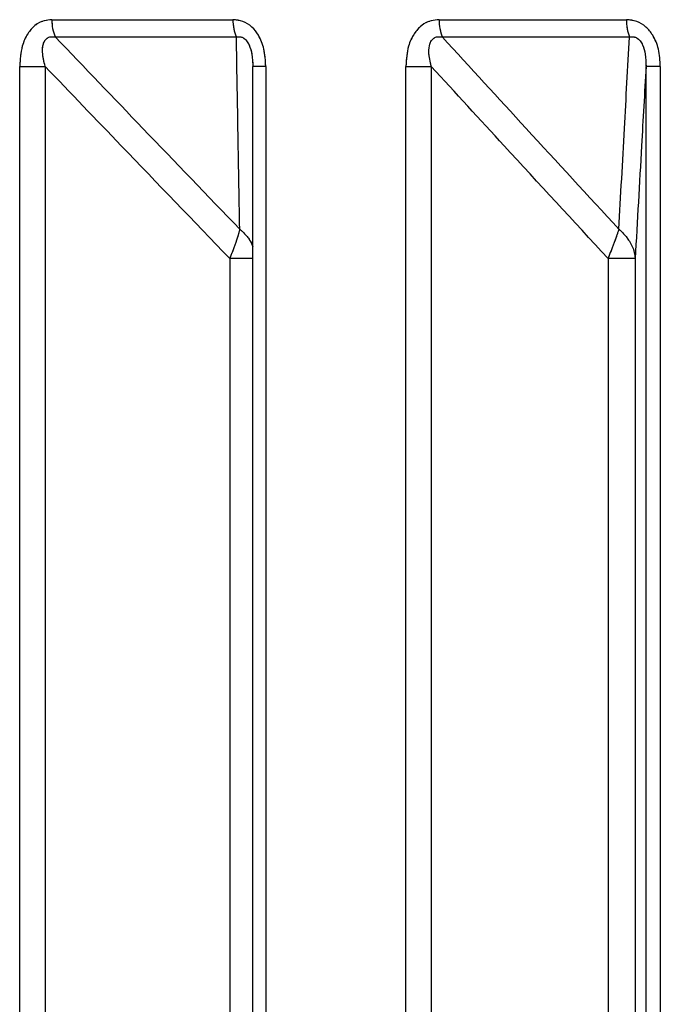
# Model space of a CAD drawing. Header units: inches. Extents: x 0.1 to 16.9, y 0.1 to 10.9.
# Tile 32 of 235: x 6.444828 to 6.445684, y 2.446605 to 2.447921. Entities that reach past the tile are written whole.
import ezdxf

# ---------------------------------------------------------------- set-up
doc = ezdxf.new("R2010")
doc.units = ezdxf.units.IN
doc.header["$MEASUREMENT"] = 0
doc.linetypes.add('PHANTOM', pattern=[0.49999999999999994, 0.25, -0.05, 0.05, -0.05, 0.05, -0.05])

msp = doc.modelspace()

# ---------------------------------------------------------------- linework, layer by layer
at = {"color": 7, "linetype": 'Continuous', "lineweight": 25}
for p, q in [((6.444870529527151, 2.447921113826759), (6.445112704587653, 2.447921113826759)), ((6.445388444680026, 2.447921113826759), (6.445638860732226, 2.447921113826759)), ((6.445117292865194, 2.447897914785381), (6.444875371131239, 2.447897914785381)), ((6.445642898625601, 2.447897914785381), (6.445392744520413, 2.447897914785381)), ((6.444827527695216, 2.443469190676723), (6.444827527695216, 2.447858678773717)), ((6.444827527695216, 2.447858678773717), (6.444861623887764, 2.447858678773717)), ((6.444861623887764, 2.447858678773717), (6.444861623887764, 2.443469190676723)), ((6.44515657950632, 2.447858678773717), (6.445139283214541, 2.447858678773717)), ((6.445139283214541, 2.443469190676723), (6.445139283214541, 2.447858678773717)), ((6.44515657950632, 2.447858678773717), (6.44515657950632, 2.443469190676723)), ((6.445343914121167, 2.443469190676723), (6.445343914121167, 2.447858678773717)), ((6.445343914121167, 2.447858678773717), (6.445377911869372, 2.447858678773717)), ((6.445377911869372, 2.447858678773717), (6.445377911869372, 2.443469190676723)), ((6.445684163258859, 2.447858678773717), (6.44566501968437, 2.447858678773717)), ((6.44566501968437, 2.443469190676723), (6.44566501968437, 2.447858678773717)), ((6.445684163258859, 2.447858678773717), (6.445684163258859, 2.443469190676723)), ((6.445108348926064, 2.447602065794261), (6.445108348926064, 2.443149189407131)), ((6.445139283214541, 2.447602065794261), (6.445108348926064, 2.447602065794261)), ((6.44561423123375, 2.447602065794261), (6.44561423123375, 2.443149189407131)), ((6.445650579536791, 2.447602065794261), (6.44561423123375, 2.447602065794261)), ((6.445650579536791, 2.447602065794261), (6.445650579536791, 2.443149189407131))]:
    msp.add_line(p, q, dxfattribs=at)
at = {"color": 7, "linetype": 'PHANTOM', "lineweight": 18}
for p, q in [((6.444870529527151, 2.447921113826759), (6.445112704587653, 2.447921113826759)), ((6.444870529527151, 2.447921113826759), (6.445112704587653, 2.447921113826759)), ((6.444870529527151, 2.447921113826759), (6.445112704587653, 2.447921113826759)), ((6.445388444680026, 2.447921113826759), (6.445638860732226, 2.447921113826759)), ((6.445388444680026, 2.447921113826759), (6.445638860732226, 2.447921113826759)), ((6.445388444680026, 2.447921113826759), (6.445638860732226, 2.447921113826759)), ((6.445117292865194, 2.447897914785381), (6.444875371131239, 2.447897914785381)), ((6.445117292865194, 2.447897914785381), (6.444875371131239, 2.447897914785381)), ((6.445117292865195, 2.447897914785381), (6.444875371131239, 2.447897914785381)), ((6.445642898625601, 2.447897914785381), (6.445392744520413, 2.447897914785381)), ((6.445642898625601, 2.447897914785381), (6.445392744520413, 2.447897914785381)), ((6.445642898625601, 2.447897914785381), (6.445392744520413, 2.447897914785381)), ((6.444827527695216, 2.443469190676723), (6.444827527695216, 2.447858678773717)), ((6.444827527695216, 2.447858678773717), (6.444861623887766, 2.447858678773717)), ((6.444827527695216, 2.443469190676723), (6.444827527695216, 2.447858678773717)), ((6.444827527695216, 2.447858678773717), (6.444861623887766, 2.447858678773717)), ((6.444827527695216, 2.443469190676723), (6.444827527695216, 2.447858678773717)), ((6.444827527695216, 2.447858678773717), (6.444861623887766, 2.447858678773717)), ((6.444861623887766, 2.447858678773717), (6.444861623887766, 2.443469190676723)), ((6.444861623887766, 2.447858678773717), (6.444861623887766, 2.443469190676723)), ((6.444861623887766, 2.447858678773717), (6.444861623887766, 2.443469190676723)), ((6.44515657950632, 2.447858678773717), (6.445139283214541, 2.447858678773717)), ((6.445139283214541, 2.443469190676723), (6.445139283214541, 2.447858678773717)), ((6.44515657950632, 2.447858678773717), (6.445139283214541, 2.447858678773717)), ((6.445139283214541, 2.443469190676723), (6.445139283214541, 2.447858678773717)), ((6.44515657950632, 2.447858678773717), (6.445139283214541, 2.447858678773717)), ((6.445139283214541, 2.443469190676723), (6.445139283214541, 2.447858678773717)), ((6.44515657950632, 2.447858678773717), (6.44515657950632, 2.443469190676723)), ((6.44515657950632, 2.447858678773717), (6.44515657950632, 2.443469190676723)), ((6.44515657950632, 2.447858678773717), (6.44515657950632, 2.443469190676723)), ((6.445343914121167, 2.443469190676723), (6.445343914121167, 2.447858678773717)), ((6.445343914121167, 2.447858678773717), (6.445377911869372, 2.447858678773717)), ((6.445343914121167, 2.443469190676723), (6.445343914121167, 2.447858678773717)), ((6.445343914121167, 2.447858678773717), (6.445377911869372, 2.447858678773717)), ((6.445343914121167, 2.443469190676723), (6.445343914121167, 2.447858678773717)), ((6.445343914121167, 2.447858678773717), (6.445377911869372, 2.447858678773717)), ((6.445377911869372, 2.447858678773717), (6.445377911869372, 2.443469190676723)), ((6.445377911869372, 2.447858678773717), (6.445377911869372, 2.443469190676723)), ((6.445377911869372, 2.447858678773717), (6.445377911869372, 2.443469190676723)), ((6.445684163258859, 2.447858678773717), (6.44566501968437, 2.447858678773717)), ((6.44566501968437, 2.443469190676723), (6.44566501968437, 2.447858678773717)), ((6.445684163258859, 2.447858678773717), (6.44566501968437, 2.447858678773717)), ((6.44566501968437, 2.443469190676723), (6.44566501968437, 2.447858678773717)), ((6.445684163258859, 2.447858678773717), (6.44566501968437, 2.447858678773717)), ((6.44566501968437, 2.443469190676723), (6.44566501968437, 2.447858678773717)), ((6.445684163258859, 2.447858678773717), (6.445684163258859, 2.443469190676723)), ((6.445684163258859, 2.447858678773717), (6.445684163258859, 2.443469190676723)), ((6.445684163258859, 2.447858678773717), (6.445684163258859, 2.443469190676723)), ((6.445108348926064, 2.447602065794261), (6.445108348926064, 2.443149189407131)), ((6.445139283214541, 2.447602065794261), (6.445108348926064, 2.447602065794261)), ((6.445108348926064, 2.447602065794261), (6.445108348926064, 2.443149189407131)), ((6.445139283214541, 2.447602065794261), (6.445108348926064, 2.447602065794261)), ((6.445108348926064, 2.447602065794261), (6.445108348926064, 2.443149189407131)), ((6.445139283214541, 2.447602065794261), (6.445108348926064, 2.447602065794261)), ((6.44561423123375, 2.447602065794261), (6.44561423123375, 2.443149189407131)), ((6.445650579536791, 2.447602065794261), (6.44561423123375, 2.447602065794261)), ((6.44561423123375, 2.447602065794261), (6.44561423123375, 2.443149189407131)), ((6.445650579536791, 2.447602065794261), (6.44561423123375, 2.447602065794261)), ((6.44561423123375, 2.447602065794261), (6.44561423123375, 2.443149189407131)), ((6.445650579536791, 2.447602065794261), (6.44561423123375, 2.447602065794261)), ((6.445650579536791, 2.447602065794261), (6.445650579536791, 2.443149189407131)), ((6.445650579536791, 2.447602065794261), (6.445650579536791, 2.443149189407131)), ((6.445650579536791, 2.447602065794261), (6.445650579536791, 2.443149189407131))]:
    msp.add_line(p, q, dxfattribs=at)
at = {"color": 7, "linetype": 'Continuous', "lineweight": 25}
for centre, radius, start, end in [((6.44492346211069, 2.447920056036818), 5.294315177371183e-05, 178.8551695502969, 204.7215048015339), ((6.445168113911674, 2.447920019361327), 5.542013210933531e-05, 178.8684197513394, 203.5065949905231), ((6.445447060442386, 2.447919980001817), 5.862672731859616e-05, 178.891846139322, 202.1088807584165), ((6.445700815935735, 2.447919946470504), 6.196620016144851e-05, 178.9205640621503, 200.82676328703)]:
    msp.add_arc(centre, radius, start, end, dxfattribs=at)
at = {"color": 7, "linetype": 'PHANTOM', "lineweight": 18}
for centre, radius, start, end in [((6.44492346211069, 2.447920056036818), 5.294315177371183e-05, 178.8551695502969, 204.7215048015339), ((6.44492346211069, 2.447920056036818), 5.294315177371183e-05, 178.8551695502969, 204.7215048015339), ((6.44492346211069, 2.447920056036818), 5.294315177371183e-05, 178.8551695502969, 204.7215048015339), ((6.445168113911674, 2.447920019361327), 5.542013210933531e-05, 178.8684197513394, 203.5065949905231), ((6.445168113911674, 2.447920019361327), 5.542013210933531e-05, 178.8684197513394, 203.5065949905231), ((6.445168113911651, 2.447920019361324), 5.542013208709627e-05, 178.8684197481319, 203.5065949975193), ((6.445447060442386, 2.447919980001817), 5.862672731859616e-05, 178.891846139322, 202.1088807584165), ((6.445447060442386, 2.447919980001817), 5.862672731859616e-05, 178.891846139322, 202.1088807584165), ((6.445447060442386, 2.447919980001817), 5.862672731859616e-05, 178.891846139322, 202.1088807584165), ((6.445700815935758, 2.447919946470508), 6.19662001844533e-05, 178.9205640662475, 200.8267632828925), ((6.445700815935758, 2.447919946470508), 6.19662001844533e-05, 178.9205640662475, 200.8267632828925), ((6.445700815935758, 2.447919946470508), 6.19662001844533e-05, 178.9205640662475, 200.8267632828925)]:
    msp.add_arc(centre, radius, start, end, dxfattribs=at)
at = {"color": 7, "linetype": 'Continuous', "lineweight": 25}
for points, knots in [([(6.444870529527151, 2.447921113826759), (6.444867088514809, 2.447920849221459), (6.444859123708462, 2.447920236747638), (6.444847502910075, 2.447914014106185), (6.444837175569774, 2.447902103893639), (6.444829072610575, 2.447883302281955), (6.444828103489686, 2.44786785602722), (6.444827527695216, 2.447858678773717)], [0, 0, 0, 0, 0.1336272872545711, 0.3093030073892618, 0.4842287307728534, 0.6935591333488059, 1, 1, 1, 1]), ([(6.44515657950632, 2.447858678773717), (6.4451561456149, 2.447866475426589), (6.445155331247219, 2.447881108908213), (6.445148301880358, 2.44789941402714), (6.445138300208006, 2.447912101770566), (6.445126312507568, 2.447919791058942), (6.445117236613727, 2.447920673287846), (6.445112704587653, 2.447921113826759)], [0, 0, 0, 0, 0.2611752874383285, 0.490198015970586, 0.6548011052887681, 0.8276257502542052, 1, 1, 1, 1]), ([(6.445388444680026, 2.447921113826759), (6.445384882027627, 2.447920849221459), (6.445376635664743, 2.447920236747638), (6.445364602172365, 2.447914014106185), (6.445353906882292, 2.447902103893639), (6.44534551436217, 2.447883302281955), (6.445344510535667, 2.447867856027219), (6.445343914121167, 2.447858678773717)], [0, 0, 0, 0, 0.1336272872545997, 0.3093030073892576, 0.4842287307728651, 0.693559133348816, 1, 1, 1, 1]), ([(6.445684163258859, 2.447858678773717), (6.445683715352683, 2.447866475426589), (6.445682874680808, 2.447881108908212), (6.445675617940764, 2.447899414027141), (6.445665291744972, 2.447912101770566), (6.445652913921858, 2.447919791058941), (6.445643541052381, 2.447920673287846), (6.445638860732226, 2.447921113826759)], [0, 0, 0, 0, 0.2611752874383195, 0.4901980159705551, 0.6548011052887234, 0.827625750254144, 1, 1, 1, 1]), ([(6.444861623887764, 2.447858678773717), (6.444860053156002, 2.447864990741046), (6.444857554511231, 2.447875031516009), (6.444858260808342, 2.447886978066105), (6.444860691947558, 2.447892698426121), (6.444863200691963, 2.447895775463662), (6.444865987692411, 2.447897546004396), (6.444870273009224, 2.447898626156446), (6.444873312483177, 2.4478982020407), (6.444875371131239, 2.447897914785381)], [0, 0, 0, 0, 0.3643207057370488, 0.5795439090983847, 0.6799835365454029, 0.7338312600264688, 0.8222095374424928, 0.8795817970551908, 1, 1, 1, 1]), ([(6.444875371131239, 2.447897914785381), (6.444914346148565, 2.447857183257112), (6.444996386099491, 2.447771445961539), (6.445078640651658, 2.447685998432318), (6.445121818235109, 2.447641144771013)], [0, 0, 0, 0, 0.4750736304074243, 1, 1, 1, 1]), ([(6.445117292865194, 2.447897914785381), (6.445118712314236, 2.44789817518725), (6.445120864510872, 2.447898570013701), (6.445124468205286, 2.447897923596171), (6.445127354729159, 2.447896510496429), (6.445130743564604, 2.447893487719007), (6.445132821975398, 2.4478903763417), (6.445135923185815, 2.44788403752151), (6.445138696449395, 2.447873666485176), (6.445139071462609, 2.447864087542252), (6.445139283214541, 2.447858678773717)], [0, 0, 0, 0, 0.1013553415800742, 0.1536769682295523, 0.2421980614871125, 0.2966866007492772, 0.4155632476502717, 0.4450262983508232, 0.6866330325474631, 1, 1, 1, 1]), ([(6.445121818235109, 2.447641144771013), (6.445121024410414, 2.447685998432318), (6.445119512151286, 2.447771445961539), (6.44511800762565, 2.447857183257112), (6.445117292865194, 2.447897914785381)], [0, 0, 0, 0, 0.5249263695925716, 1, 1, 1, 1]), ([(6.445377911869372, 2.447858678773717), (6.445376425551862, 2.447864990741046), (6.445374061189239, 2.447875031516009), (6.44537501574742, 2.447886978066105), (6.445377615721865, 2.447892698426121), (6.445380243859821, 2.447895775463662), (6.445383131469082, 2.447897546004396), (6.445387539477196, 2.447898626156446), (6.445390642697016, 2.4478982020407), (6.445392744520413, 2.447897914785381)], [0, 0, 0, 0, 0.3643207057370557, 0.579543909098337, 0.6799835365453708, 0.7338312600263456, 0.8222095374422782, 0.8795817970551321, 1, 1, 1, 1]), ([(6.445392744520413, 2.447897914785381), (6.445430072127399, 2.447857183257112), (6.44550864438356, 2.447771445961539), (6.445587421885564, 2.447685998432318), (6.445628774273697, 2.447641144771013)], [0, 0, 0, 0, 0.4750736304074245, 1, 1, 1, 1]), ([(6.445628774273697, 2.447641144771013), (6.445631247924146, 2.447685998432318), (6.445635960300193, 2.447771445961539), (6.445640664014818, 2.447857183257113), (6.445642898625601, 2.447897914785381)], [0, 0, 0, 0, 0.5249263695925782, 1, 1, 1, 1]), ([(6.445642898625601, 2.447897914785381), (6.445644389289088, 2.44789817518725), (6.445646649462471, 2.447898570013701), (6.445650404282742, 2.44789792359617), (6.445653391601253, 2.447896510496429), (6.445656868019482, 2.447893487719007), (6.445658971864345, 2.4478903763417), (6.445662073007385, 2.44788403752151), (6.445664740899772, 2.447873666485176), (6.445664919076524, 2.447864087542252), (6.44566501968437, 2.447858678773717)], [0, 0, 0, 0, 0.1013553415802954, 0.15367696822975, 0.242198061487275, 0.2966866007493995, 0.415563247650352, 0.4450262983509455, 0.6866330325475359, 1, 1, 1, 1]), ([(6.445108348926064, 2.447602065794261), (6.445060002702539, 2.447652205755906), (6.444977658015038, 2.447737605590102), (6.444895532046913, 2.44782329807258), (6.444861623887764, 2.447858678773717)], [0, 0, 0, 0, 0.5871201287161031, 1, 1, 1, 1]), ([(6.44561423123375, 2.447602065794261), (6.445567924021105, 2.447652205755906), (6.445489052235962, 2.447737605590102), (6.445410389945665, 2.44782329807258), (6.445377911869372, 2.447858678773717)], [0, 0, 0, 0, 0.5871201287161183, 1, 1, 1, 1]), ([(6.44566501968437, 2.447858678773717), (6.445663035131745, 2.44782329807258), (6.445658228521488, 2.447737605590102), (6.44565340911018, 2.447652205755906), (6.445650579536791, 2.447602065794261)], [0, 0, 0, 0, 0.4128798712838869, 1, 1, 1, 1]), ([(6.445121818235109, 2.447641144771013), (6.445121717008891, 2.447640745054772), (6.44512150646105, 2.447639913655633), (6.445121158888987, 2.447638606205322), (6.445120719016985, 2.447637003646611), (6.445120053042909, 2.447634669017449), (6.445119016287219, 2.44763121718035), (6.445116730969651, 2.447624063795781), (6.44511318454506, 2.447613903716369), (6.44510975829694, 2.447605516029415), (6.445108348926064, 2.447602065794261)], [0, 0, 0, 0, 0.04155614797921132, 0.08643568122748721, 0.1289017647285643, 0.19393429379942, 0.2985938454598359, 0.4229715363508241, 0.7626420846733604, 1, 1, 1, 1]), ([(6.445121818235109, 2.447641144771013), (6.445122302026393, 2.447640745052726), (6.445123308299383, 2.447639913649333), (6.445124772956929, 2.44763860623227), (6.445126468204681, 2.447637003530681), (6.445128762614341, 2.447634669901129), (6.445131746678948, 2.447631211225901), (6.445135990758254, 2.447625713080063), (6.445138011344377, 2.447620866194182), (6.445139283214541, 2.44761781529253)], [0, 0, 0, 0, 0.0655194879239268, 0.1362787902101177, 0.2032329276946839, 0.3057664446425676, 0.4707778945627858, 0.6668779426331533, 1, 1, 1, 1]), ([(6.445628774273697, 2.447641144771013), (6.445628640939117, 2.447640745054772), (6.445628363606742, 2.447639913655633), (6.445627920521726, 2.447638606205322), (6.445627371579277, 2.447637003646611), (6.44562656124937, 2.447634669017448), (6.445625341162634, 2.447631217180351), (6.445622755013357, 2.447624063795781), (6.445618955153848, 2.447613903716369), (6.445615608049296, 2.447605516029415), (6.44561423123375, 2.447602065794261)], [0, 0, 0, 0, 0.04155614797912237, 0.08643568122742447, 0.128901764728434, 0.1939342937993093, 0.2985938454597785, 0.422971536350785, 0.7626420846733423, 1, 1, 1, 1]), ([(6.445628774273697, 2.447641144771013), (6.445629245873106, 2.447640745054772), (6.445630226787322, 2.447639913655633), (6.445631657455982, 2.447638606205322), (6.445633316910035, 2.447637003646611), (6.445635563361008, 2.447634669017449), (6.445638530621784, 2.44763121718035), (6.445643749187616, 2.447624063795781), (6.445649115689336, 2.447613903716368), (6.445650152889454, 2.447605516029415), (6.445650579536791, 2.447602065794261)], [0, 0, 0, 0, 0.04155614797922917, 0.08643568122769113, 0.1289017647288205, 0.1939342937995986, 0.2985938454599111, 0.4229715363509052, 0.7626420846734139, 1, 1, 1, 1])]:
    msp.add_open_spline(points, degree=3, knots=knots, dxfattribs=at)
at = {"color": 7, "linetype": 'PHANTOM', "lineweight": 18}
for points, knots in [([(6.444870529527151, 2.447921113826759), (6.444867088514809, 2.447920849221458), (6.444859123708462, 2.447920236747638), (6.444847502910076, 2.447914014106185), (6.444837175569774, 2.447902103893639), (6.444829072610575, 2.447883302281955), (6.444828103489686, 2.447867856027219), (6.444827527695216, 2.447858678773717)], [0, 0, 0, 0, 0.133627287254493, 0.30930300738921, 0.4842287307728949, 0.6935591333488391, 1, 1, 1, 1]), ([(6.444870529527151, 2.447921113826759), (6.444867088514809, 2.447920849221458), (6.444859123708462, 2.447920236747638), (6.444847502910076, 2.447914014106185), (6.444837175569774, 2.447902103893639), (6.444829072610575, 2.447883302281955), (6.444828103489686, 2.447867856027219), (6.444827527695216, 2.447858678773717)], [0, 0, 0, 0, 0.133627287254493, 0.30930300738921, 0.4842287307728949, 0.6935591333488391, 1, 1, 1, 1]), ([(6.444870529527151, 2.447921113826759), (6.444867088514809, 2.447920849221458), (6.444859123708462, 2.447920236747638), (6.444847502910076, 2.447914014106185), (6.444837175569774, 2.447902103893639), (6.444829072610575, 2.447883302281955), (6.444828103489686, 2.447867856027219), (6.444827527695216, 2.447858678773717)], [0, 0, 0, 0, 0.133627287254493, 0.30930300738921, 0.4842287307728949, 0.6935591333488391, 1, 1, 1, 1]), ([(6.44515657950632, 2.447858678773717), (6.4451561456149, 2.447866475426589), (6.445155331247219, 2.447881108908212), (6.445148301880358, 2.44789941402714), (6.445138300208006, 2.447912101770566), (6.445126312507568, 2.447919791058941), (6.445117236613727, 2.447920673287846), (6.445112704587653, 2.447921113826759)], [0, 0, 0, 0, 0.2611752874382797, 0.4901980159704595, 0.6548011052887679, 0.8276257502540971, 1, 1, 1, 1]), ([(6.44515657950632, 2.447858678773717), (6.4451561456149, 2.447866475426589), (6.445155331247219, 2.447881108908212), (6.445148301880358, 2.44789941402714), (6.445138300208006, 2.447912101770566), (6.445126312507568, 2.447919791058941), (6.445117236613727, 2.447920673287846), (6.445112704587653, 2.447921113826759)], [0, 0, 0, 0, 0.2611752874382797, 0.4901980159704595, 0.6548011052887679, 0.8276257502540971, 1, 1, 1, 1]), ([(6.44515657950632, 2.447858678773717), (6.4451561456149, 2.447866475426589), (6.445155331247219, 2.447881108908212), (6.445148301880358, 2.44789941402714), (6.445138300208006, 2.447912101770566), (6.445126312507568, 2.447919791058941), (6.445117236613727, 2.447920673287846), (6.445112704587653, 2.447921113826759)], [0, 0, 0, 0, 0.2611752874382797, 0.4901980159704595, 0.6548011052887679, 0.8276257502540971, 1, 1, 1, 1]), ([(6.445388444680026, 2.447921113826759), (6.445384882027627, 2.447920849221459), (6.445376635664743, 2.447920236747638), (6.445364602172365, 2.447914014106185), (6.445353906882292, 2.447902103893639), (6.44534551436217, 2.447883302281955), (6.445344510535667, 2.44786785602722), (6.445343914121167, 2.447858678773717)], [0, 0, 0, 0, 0.1336272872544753, 0.3093030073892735, 0.4842287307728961, 0.693559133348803, 1, 1, 1, 1]), ([(6.445388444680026, 2.447921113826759), (6.445384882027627, 2.447920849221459), (6.445376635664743, 2.447920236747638), (6.445364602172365, 2.447914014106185), (6.445353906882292, 2.447902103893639), (6.44534551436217, 2.447883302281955), (6.445344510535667, 2.44786785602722), (6.445343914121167, 2.447858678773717)], [0, 0, 0, 0, 0.1336272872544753, 0.3093030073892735, 0.4842287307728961, 0.693559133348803, 1, 1, 1, 1]), ([(6.445388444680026, 2.447921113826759), (6.445384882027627, 2.447920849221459), (6.445376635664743, 2.447920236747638), (6.445364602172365, 2.447914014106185), (6.445353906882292, 2.447902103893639), (6.44534551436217, 2.447883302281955), (6.445344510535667, 2.44786785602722), (6.445343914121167, 2.447858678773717)], [0, 0, 0, 0, 0.1336272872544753, 0.3093030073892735, 0.4842287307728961, 0.693559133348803, 1, 1, 1, 1]), ([(6.445684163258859, 2.447858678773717), (6.445683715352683, 2.447866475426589), (6.445682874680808, 2.447881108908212), (6.445675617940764, 2.44789941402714), (6.445665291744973, 2.447912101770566), (6.445652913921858, 2.447919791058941), (6.445643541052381, 2.447920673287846), (6.445638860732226, 2.447921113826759)], [0, 0, 0, 0, 0.2611752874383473, 0.4901980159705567, 0.6548011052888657, 0.8276257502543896, 1, 1, 1, 1]), ([(6.445684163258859, 2.447858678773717), (6.445683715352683, 2.447866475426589), (6.445682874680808, 2.447881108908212), (6.445675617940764, 2.44789941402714), (6.445665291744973, 2.447912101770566), (6.445652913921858, 2.447919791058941), (6.445643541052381, 2.447920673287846), (6.445638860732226, 2.447921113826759)], [0, 0, 0, 0, 0.2611752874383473, 0.4901980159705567, 0.6548011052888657, 0.8276257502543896, 1, 1, 1, 1]), ([(6.445684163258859, 2.447858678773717), (6.445683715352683, 2.447866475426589), (6.445682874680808, 2.447881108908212), (6.445675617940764, 2.44789941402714), (6.445665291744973, 2.447912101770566), (6.445652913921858, 2.447919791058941), (6.445643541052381, 2.447920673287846), (6.445638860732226, 2.447921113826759)], [0, 0, 0, 0, 0.2611752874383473, 0.4901980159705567, 0.6548011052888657, 0.8276257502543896, 1, 1, 1, 1]), ([(6.444861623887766, 2.447858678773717), (6.444860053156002, 2.447864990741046), (6.444857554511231, 2.447875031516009), (6.444858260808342, 2.447886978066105), (6.444860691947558, 2.447892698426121), (6.444863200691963, 2.447895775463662), (6.444865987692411, 2.447897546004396), (6.444870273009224, 2.447898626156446), (6.444873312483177, 2.4478982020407), (6.444875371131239, 2.447897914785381)], [0, 0, 0, 0, 0.3643207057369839, 0.5795439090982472, 0.6799835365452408, 0.7338312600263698, 0.822209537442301, 0.8795817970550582, 0.9999999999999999, 0.9999999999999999, 0.9999999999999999, 0.9999999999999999]), ([(6.444861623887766, 2.447858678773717), (6.444860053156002, 2.447864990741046), (6.444857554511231, 2.447875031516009), (6.444858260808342, 2.447886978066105), (6.444860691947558, 2.447892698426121), (6.444863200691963, 2.447895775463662), (6.444865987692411, 2.447897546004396), (6.444870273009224, 2.447898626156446), (6.444873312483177, 2.4478982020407), (6.444875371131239, 2.447897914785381)], [0, 0, 0, 0, 0.3643207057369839, 0.5795439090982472, 0.6799835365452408, 0.7338312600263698, 0.822209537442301, 0.8795817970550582, 0.9999999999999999, 0.9999999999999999, 0.9999999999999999, 0.9999999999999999]), ([(6.444861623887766, 2.447858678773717), (6.444860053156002, 2.447864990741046), (6.444857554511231, 2.447875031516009), (6.444858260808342, 2.447886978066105), (6.444860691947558, 2.447892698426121), (6.444863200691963, 2.447895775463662), (6.444865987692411, 2.447897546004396), (6.444870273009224, 2.447898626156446), (6.444873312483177, 2.4478982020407), (6.444875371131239, 2.447897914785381)], [0, 0, 0, 0, 0.3643207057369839, 0.5795439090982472, 0.6799835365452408, 0.7338312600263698, 0.822209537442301, 0.8795817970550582, 0.9999999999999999, 0.9999999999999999, 0.9999999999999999, 0.9999999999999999]), ([(6.444875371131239, 2.447897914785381), (6.444914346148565, 2.447857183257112), (6.444996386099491, 2.447771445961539), (6.445078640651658, 2.447685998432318), (6.445121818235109, 2.447641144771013)], [0, 0, 0, 0, 0.4750736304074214, 1, 1, 1, 1]), ([(6.444875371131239, 2.447897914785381), (6.444914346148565, 2.447857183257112), (6.444996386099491, 2.447771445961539), (6.445078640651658, 2.447685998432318), (6.445121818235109, 2.447641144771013)], [0, 0, 0, 0, 0.4750736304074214, 1, 1, 1, 1]), ([(6.444875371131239, 2.447897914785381), (6.444914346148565, 2.447857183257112), (6.444996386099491, 2.447771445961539), (6.445078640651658, 2.447685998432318), (6.445121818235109, 2.447641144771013)], [0, 0, 0, 0, 0.4750736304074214, 1, 1, 1, 1]), ([(6.445117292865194, 2.447897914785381), (6.445118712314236, 2.44789817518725), (6.445120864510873, 2.447898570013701), (6.445124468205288, 2.44789792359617), (6.445127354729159, 2.447896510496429), (6.445130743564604, 2.447893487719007), (6.445132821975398, 2.4478903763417), (6.445135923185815, 2.447884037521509), (6.445138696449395, 2.447873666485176), (6.445139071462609, 2.447864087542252), (6.445139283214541, 2.447858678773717)], [0, 0, 0, 0, 0.1013553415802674, 0.1536769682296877, 0.2421980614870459, 0.2966866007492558, 0.4155632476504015, 0.4450262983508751, 0.6866330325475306, 1, 1, 1, 1]), ([(6.445117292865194, 2.447897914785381), (6.445118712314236, 2.44789817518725), (6.445120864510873, 2.447898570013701), (6.445124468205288, 2.44789792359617), (6.445127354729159, 2.447896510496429), (6.445130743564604, 2.447893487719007), (6.445132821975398, 2.4478903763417), (6.445135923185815, 2.447884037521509), (6.445138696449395, 2.447873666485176), (6.445139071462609, 2.447864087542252), (6.445139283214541, 2.447858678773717)], [0, 0, 0, 0, 0.1013553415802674, 0.1536769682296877, 0.2421980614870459, 0.2966866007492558, 0.4155632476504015, 0.4450262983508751, 0.6866330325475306, 1, 1, 1, 1]), ([(6.445117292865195, 2.447897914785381), (6.445118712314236, 2.44789817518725), (6.445120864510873, 2.447898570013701), (6.445124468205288, 2.44789792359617), (6.445127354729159, 2.447896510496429), (6.445130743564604, 2.447893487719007), (6.445132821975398, 2.4478903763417), (6.445135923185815, 2.447884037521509), (6.445138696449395, 2.447873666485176), (6.445139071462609, 2.447864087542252), (6.445139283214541, 2.447858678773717)], [0, 0, 0, 0, 0.1013553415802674, 0.1536769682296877, 0.2421980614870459, 0.2966866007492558, 0.4155632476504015, 0.4450262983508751, 0.6866330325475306, 1, 1, 1, 1]), ([(6.445121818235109, 2.447641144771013), (6.445121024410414, 2.447685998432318), (6.445119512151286, 2.447771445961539), (6.44511800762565, 2.447857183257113), (6.445117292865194, 2.447897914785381)], [0, 0, 0, 0, 0.5249263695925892, 1, 1, 1, 1]), ([(6.445121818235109, 2.447641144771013), (6.445121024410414, 2.447685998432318), (6.445119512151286, 2.447771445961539), (6.44511800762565, 2.447857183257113), (6.445117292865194, 2.447897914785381)], [0, 0, 0, 0, 0.5249263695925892, 1, 1, 1, 1]), ([(6.445121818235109, 2.447641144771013), (6.445121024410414, 2.447685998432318), (6.445119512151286, 2.447771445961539), (6.44511800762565, 2.447857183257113), (6.445117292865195, 2.447897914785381)], [0, 0, 0, 0, 0.5249263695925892, 1, 1, 1, 1]), ([(6.445377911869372, 2.447858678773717), (6.445376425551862, 2.447864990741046), (6.445374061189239, 2.447875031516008), (6.445375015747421, 2.447886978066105), (6.445377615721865, 2.447892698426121), (6.445380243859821, 2.447895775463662), (6.445383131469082, 2.447897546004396), (6.445387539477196, 2.447898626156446), (6.445390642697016, 2.4478982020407), (6.445392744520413, 2.447897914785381)], [0, 0, 0, 0, 0.364320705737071, 0.579543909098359, 0.6799835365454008, 0.7338312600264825, 0.8222095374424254, 0.8795817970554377, 1, 1, 1, 1]), ([(6.445377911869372, 2.447858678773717), (6.445376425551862, 2.447864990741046), (6.445374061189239, 2.447875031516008), (6.445375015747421, 2.447886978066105), (6.445377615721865, 2.447892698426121), (6.445380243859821, 2.447895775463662), (6.445383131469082, 2.447897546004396), (6.445387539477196, 2.447898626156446), (6.445390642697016, 2.4478982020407), (6.445392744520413, 2.447897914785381)], [0, 0, 0, 0, 0.364320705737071, 0.579543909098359, 0.6799835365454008, 0.7338312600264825, 0.8222095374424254, 0.8795817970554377, 1, 1, 1, 1]), ([(6.445377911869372, 2.447858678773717), (6.445376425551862, 2.447864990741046), (6.445374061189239, 2.447875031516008), (6.445375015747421, 2.447886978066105), (6.445377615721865, 2.447892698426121), (6.445380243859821, 2.447895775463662), (6.445383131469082, 2.447897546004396), (6.445387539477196, 2.447898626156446), (6.445390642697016, 2.4478982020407), (6.445392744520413, 2.447897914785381)], [0, 0, 0, 0, 0.364320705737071, 0.579543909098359, 0.6799835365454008, 0.7338312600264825, 0.8222095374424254, 0.8795817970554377, 1, 1, 1, 1]), ([(6.445392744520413, 2.447897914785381), (6.445430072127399, 2.447857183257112), (6.44550864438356, 2.447771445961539), (6.445587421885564, 2.447685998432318), (6.445628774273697, 2.447641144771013)], [0, 0, 0, 0, 0.4750736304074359, 1, 1, 1, 1]), ([(6.445392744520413, 2.447897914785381), (6.445430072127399, 2.447857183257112), (6.44550864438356, 2.447771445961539), (6.445587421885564, 2.447685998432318), (6.445628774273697, 2.447641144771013)], [0, 0, 0, 0, 0.4750736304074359, 1, 1, 1, 1]), ([(6.445392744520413, 2.447897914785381), (6.445430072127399, 2.447857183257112), (6.44550864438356, 2.447771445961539), (6.445587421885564, 2.447685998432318), (6.445628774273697, 2.447641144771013)], [0, 0, 0, 0, 0.4750736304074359, 1, 1, 1, 1]), ([(6.445628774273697, 2.447641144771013), (6.445631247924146, 2.447685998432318), (6.445635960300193, 2.447771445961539), (6.445640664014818, 2.447857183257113), (6.445642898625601, 2.447897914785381)], [0, 0, 0, 0, 0.5249263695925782, 1, 1, 1, 1]), ([(6.445628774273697, 2.447641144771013), (6.445631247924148, 2.447685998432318), (6.445635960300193, 2.447771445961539), (6.445640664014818, 2.447857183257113), (6.445642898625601, 2.447897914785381)], [0, 0, 0, 0, 0.5249263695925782, 1, 1, 1, 1]), ([(6.445628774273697, 2.447641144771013), (6.445631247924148, 2.447685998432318), (6.445635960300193, 2.447771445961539), (6.445640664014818, 2.447857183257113), (6.445642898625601, 2.447897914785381)], [0, 0, 0, 0, 0.5249263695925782, 1, 1, 1, 1]), ([(6.445642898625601, 2.447897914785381), (6.445644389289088, 2.44789817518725), (6.445646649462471, 2.447898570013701), (6.445650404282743, 2.447897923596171), (6.445653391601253, 2.447896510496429), (6.445656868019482, 2.447893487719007), (6.445658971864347, 2.4478903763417), (6.445662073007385, 2.44788403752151), (6.445664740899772, 2.447873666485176), (6.445664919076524, 2.447864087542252), (6.44566501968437, 2.447858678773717)], [0, 0, 0, 0, 0.1013553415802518, 0.1536769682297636, 0.2421980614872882, 0.2966866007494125, 0.4155632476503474, 0.4450262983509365, 0.68663303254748, 1, 1, 1, 1]), ([(6.445642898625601, 2.447897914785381), (6.445644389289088, 2.44789817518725), (6.445646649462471, 2.447898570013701), (6.445650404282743, 2.447897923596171), (6.445653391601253, 2.447896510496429), (6.445656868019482, 2.447893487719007), (6.445658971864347, 2.4478903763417), (6.445662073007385, 2.44788403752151), (6.445664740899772, 2.447873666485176), (6.445664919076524, 2.447864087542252), (6.44566501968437, 2.447858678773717)], [0, 0, 0, 0, 0.1013553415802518, 0.1536769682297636, 0.2421980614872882, 0.2966866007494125, 0.4155632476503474, 0.4450262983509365, 0.68663303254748, 1, 1, 1, 1]), ([(6.445642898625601, 2.447897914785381), (6.445644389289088, 2.44789817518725), (6.445646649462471, 2.447898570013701), (6.445650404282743, 2.447897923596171), (6.445653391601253, 2.447896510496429), (6.445656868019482, 2.447893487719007), (6.445658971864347, 2.4478903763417), (6.445662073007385, 2.44788403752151), (6.445664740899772, 2.447873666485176), (6.445664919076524, 2.447864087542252), (6.44566501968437, 2.447858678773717)], [0, 0, 0, 0, 0.1013553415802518, 0.1536769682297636, 0.2421980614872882, 0.2966866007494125, 0.4155632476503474, 0.4450262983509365, 0.68663303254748, 1, 1, 1, 1]), ([(6.445108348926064, 2.447602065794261), (6.445060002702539, 2.447652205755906), (6.44497765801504, 2.447737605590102), (6.444895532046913, 2.44782329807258), (6.444861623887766, 2.447858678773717)], [0, 0, 0, 0, 0.5871201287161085, 1, 1, 1, 1]), ([(6.445108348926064, 2.447602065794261), (6.445060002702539, 2.447652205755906), (6.44497765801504, 2.447737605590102), (6.444895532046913, 2.44782329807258), (6.444861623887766, 2.447858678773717)], [0, 0, 0, 0, 0.5871201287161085, 1, 1, 1, 1]), ([(6.445108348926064, 2.447602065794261), (6.445060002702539, 2.447652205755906), (6.44497765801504, 2.447737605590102), (6.444895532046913, 2.44782329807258), (6.444861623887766, 2.447858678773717)], [0, 0, 0, 0, 0.5871201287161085, 1, 1, 1, 1]), ([(6.44561423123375, 2.447602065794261), (6.445567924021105, 2.447652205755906), (6.445489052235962, 2.447737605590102), (6.445410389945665, 2.44782329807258), (6.445377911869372, 2.447858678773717)], [0, 0, 0, 0, 0.5871201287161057, 1, 1, 1, 1]), ([(6.44561423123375, 2.447602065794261), (6.445567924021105, 2.447652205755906), (6.445489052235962, 2.447737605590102), (6.445410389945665, 2.44782329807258), (6.445377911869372, 2.447858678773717)], [0, 0, 0, 0, 0.5871201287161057, 1, 1, 1, 1]), ([(6.44561423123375, 2.447602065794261), (6.445567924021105, 2.447652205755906), (6.445489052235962, 2.447737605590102), (6.445410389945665, 2.44782329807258), (6.445377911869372, 2.447858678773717)], [0, 0, 0, 0, 0.5871201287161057, 1, 1, 1, 1]), ([(6.44566501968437, 2.447858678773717), (6.445663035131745, 2.44782329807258), (6.445658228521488, 2.447737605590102), (6.44565340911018, 2.447652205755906), (6.445650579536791, 2.447602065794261)], [0, 0, 0, 0, 0.4128798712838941, 1, 1, 1, 1]), ([(6.44566501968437, 2.447858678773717), (6.445663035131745, 2.44782329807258), (6.445658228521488, 2.447737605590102), (6.44565340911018, 2.447652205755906), (6.445650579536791, 2.447602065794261)], [0, 0, 0, 0, 0.4128798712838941, 1, 1, 1, 1]), ([(6.44566501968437, 2.447858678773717), (6.445663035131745, 2.44782329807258), (6.445658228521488, 2.447737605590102), (6.44565340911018, 2.447652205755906), (6.445650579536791, 2.447602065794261)], [0, 0, 0, 0, 0.4128798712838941, 1, 1, 1, 1]), ([(6.445121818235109, 2.447641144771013), (6.445121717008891, 2.447640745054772), (6.44512150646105, 2.447639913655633), (6.445121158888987, 2.447638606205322), (6.445120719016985, 2.447637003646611), (6.445120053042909, 2.447634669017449), (6.445119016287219, 2.44763121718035), (6.445116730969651, 2.447624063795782), (6.44511318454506, 2.447613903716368), (6.44510975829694, 2.447605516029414), (6.445108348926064, 2.447602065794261)], [0, 0, 0, 0, 0.04155614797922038, 0.08643568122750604, 0.1289017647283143, 0.1939342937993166, 0.2985938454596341, 0.4229715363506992, 0.7626420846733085, 1, 1, 1, 1]), ([(6.445121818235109, 2.447641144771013), (6.445121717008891, 2.447640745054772), (6.44512150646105, 2.447639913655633), (6.445121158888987, 2.447638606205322), (6.445120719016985, 2.447637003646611), (6.445120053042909, 2.447634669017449), (6.445119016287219, 2.44763121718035), (6.445116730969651, 2.447624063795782), (6.44511318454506, 2.447613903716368), (6.44510975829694, 2.447605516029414), (6.445108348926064, 2.447602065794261)], [0, 0, 0, 0, 0.04155614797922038, 0.08643568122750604, 0.1289017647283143, 0.1939342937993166, 0.2985938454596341, 0.4229715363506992, 0.7626420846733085, 1, 1, 1, 1]), ([(6.445121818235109, 2.447641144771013), (6.445121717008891, 2.447640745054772), (6.44512150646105, 2.447639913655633), (6.445121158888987, 2.447638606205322), (6.445120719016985, 2.447637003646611), (6.445120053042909, 2.447634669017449), (6.445119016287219, 2.44763121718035), (6.445116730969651, 2.447624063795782), (6.44511318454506, 2.447613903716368), (6.44510975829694, 2.447605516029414), (6.445108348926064, 2.447602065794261)], [0, 0, 0, 0, 0.04155614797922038, 0.08643568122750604, 0.1289017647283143, 0.1939342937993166, 0.2985938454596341, 0.4229715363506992, 0.7626420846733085, 1, 1, 1, 1]), ([(6.445121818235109, 2.447641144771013), (6.445122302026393, 2.447640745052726), (6.445123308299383, 2.447639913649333), (6.445124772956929, 2.44763860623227), (6.445126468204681, 2.44763700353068), (6.445128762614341, 2.447634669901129), (6.445131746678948, 2.447631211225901), (6.445135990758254, 2.447625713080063), (6.445138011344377, 2.447620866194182), (6.445139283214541, 2.44761781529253)], [0, 0, 0, 0, 0.06551948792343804, 0.1362787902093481, 0.2032329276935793, 0.3057664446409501, 0.4707778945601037, 0.6668779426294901, 1, 1, 1, 1]), ([(6.445121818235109, 2.447641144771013), (6.445122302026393, 2.447640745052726), (6.445123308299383, 2.447639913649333), (6.445124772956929, 2.44763860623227), (6.445126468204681, 2.44763700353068), (6.445128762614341, 2.447634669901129), (6.445131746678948, 2.447631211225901), (6.445135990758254, 2.447625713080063), (6.445138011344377, 2.447620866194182), (6.445139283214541, 2.44761781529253)], [0, 0, 0, 0, 0.06551948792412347, 0.1362787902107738, 0.2032329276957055, 0.3057664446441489, 0.4707778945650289, 0.6668779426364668, 0.9999999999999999, 0.9999999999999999, 0.9999999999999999, 0.9999999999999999]), ([(6.445121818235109, 2.447641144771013), (6.445122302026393, 2.447640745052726), (6.445123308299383, 2.447639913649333), (6.445124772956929, 2.44763860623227), (6.445126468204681, 2.44763700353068), (6.445128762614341, 2.447634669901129), (6.445131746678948, 2.447631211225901), (6.445135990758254, 2.447625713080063), (6.445138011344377, 2.447620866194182), (6.445139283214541, 2.44761781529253)], [0, 0, 0, 0, 0.06551948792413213, 0.1362787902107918, 0.2032329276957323, 0.3057664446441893, 0.4707778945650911, 0.6668779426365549, 1, 1, 1, 1]), ([(6.445628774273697, 2.447641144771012), (6.445628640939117, 2.447640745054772), (6.445628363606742, 2.447639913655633), (6.445627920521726, 2.447638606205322), (6.445627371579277, 2.447637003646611), (6.44562656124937, 2.447634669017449), (6.445625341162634, 2.44763121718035), (6.445622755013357, 2.447624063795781), (6.445618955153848, 2.447613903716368), (6.445615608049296, 2.447605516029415), (6.44561423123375, 2.447602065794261)], [0, 0, 0, 0, 0.04155614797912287, 0.08643568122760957, 0.1289017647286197, 0.193934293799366, 0.2985938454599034, 0.4229715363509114, 0.7626420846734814, 1, 1, 1, 1]), ([(6.445628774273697, 2.447641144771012), (6.445628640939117, 2.447640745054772), (6.445628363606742, 2.447639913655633), (6.445627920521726, 2.447638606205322), (6.445627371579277, 2.447637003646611), (6.44562656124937, 2.447634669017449), (6.445625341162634, 2.44763121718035), (6.445622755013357, 2.447624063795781), (6.445618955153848, 2.447613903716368), (6.445615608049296, 2.447605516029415), (6.44561423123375, 2.447602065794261)], [0, 0, 0, 0, 0.04155614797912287, 0.08643568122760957, 0.1289017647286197, 0.193934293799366, 0.2985938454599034, 0.4229715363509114, 0.7626420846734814, 1, 1, 1, 1]), ([(6.445628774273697, 2.447641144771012), (6.445628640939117, 2.447640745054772), (6.445628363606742, 2.447639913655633), (6.445627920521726, 2.447638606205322), (6.445627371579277, 2.447637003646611), (6.44562656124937, 2.447634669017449), (6.445625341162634, 2.44763121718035), (6.445622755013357, 2.447624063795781), (6.445618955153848, 2.447613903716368), (6.445615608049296, 2.447605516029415), (6.44561423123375, 2.447602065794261)], [0, 0, 0, 0, 0.04155614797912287, 0.08643568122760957, 0.1289017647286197, 0.193934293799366, 0.2985938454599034, 0.4229715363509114, 0.7626420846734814, 1, 1, 1, 1]), ([(6.445628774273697, 2.447641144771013), (6.445629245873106, 2.447640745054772), (6.445630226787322, 2.447639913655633), (6.445631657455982, 2.447638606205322), (6.445633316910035, 2.447637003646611), (6.445635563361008, 2.447634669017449), (6.445638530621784, 2.44763121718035), (6.445643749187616, 2.447624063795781), (6.445649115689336, 2.447613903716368), (6.445650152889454, 2.447605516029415), (6.445650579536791, 2.447602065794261)], [0, 0, 0, 0, 0.04155614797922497, 0.08643568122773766, 0.1289017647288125, 0.1939342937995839, 0.2985938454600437, 0.4229715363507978, 0.7626420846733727, 1, 1, 1, 1]), ([(6.445628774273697, 2.447641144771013), (6.445629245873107, 2.447640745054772), (6.445630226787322, 2.447639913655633), (6.445631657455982, 2.447638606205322), (6.445633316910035, 2.447637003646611), (6.445635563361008, 2.447634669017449), (6.445638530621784, 2.44763121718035), (6.445643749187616, 2.447624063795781), (6.445649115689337, 2.447613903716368), (6.445650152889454, 2.447605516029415), (6.445650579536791, 2.447602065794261)], [0, 0, 0, 0, 0.04155614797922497, 0.08643568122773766, 0.1289017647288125, 0.1939342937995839, 0.2985938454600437, 0.4229715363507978, 0.7626420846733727, 1, 1, 1, 1]), ([(6.445628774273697, 2.447641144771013), (6.445629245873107, 2.447640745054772), (6.445630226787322, 2.447639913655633), (6.445631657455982, 2.447638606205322), (6.445633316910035, 2.447637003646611), (6.445635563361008, 2.447634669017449), (6.445638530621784, 2.44763121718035), (6.445643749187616, 2.447624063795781), (6.445649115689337, 2.447613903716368), (6.445650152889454, 2.447605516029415), (6.445650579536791, 2.447602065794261)], [0, 0, 0, 0, 0.04155614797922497, 0.08643568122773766, 0.1289017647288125, 0.1939342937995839, 0.2985938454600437, 0.4229715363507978, 0.7626420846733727, 1, 1, 1, 1])]:
    msp.add_open_spline(points, degree=3, knots=knots, dxfattribs=at)

doc.saveas('drawing.dxf')
